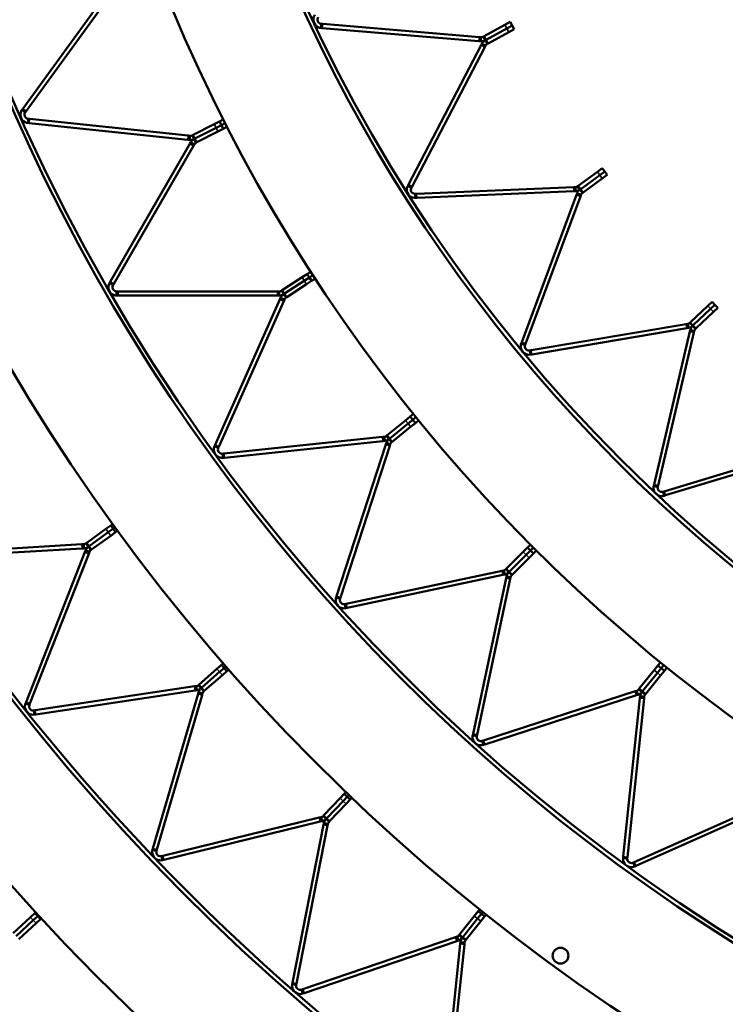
# Model space of a CAD drawing. Header units: millimetres. Extents: x 158 to 1353, y 392 to 3696.
# Tile 3 of 35: x 344 to 515, y 592 to 830. Entities that reach past the tile are written whole.
import ezdxf

# ---------------------------------------------------------------- set-up
doc = ezdxf.new("R2010")
doc.units = ezdxf.units.MM
doc.layers.add('Visible (ISO)', color=7, linetype='Continuous', lineweight=50)
doc.layers.add('Visible Narrow (ISO)', color=7, linetype='Continuous', lineweight=35)

msp = doc.modelspace()

# ---------------------------------------------------------------- linework, layer by layer
at = {"layer": 'Visible (ISO)'}
for p, q in [((344.85, 808.53), (367.52, 839.73)), ((368.33, 839.14), (345.66, 807.94)), ((417.01, 828.63), (417.05, 829.07)), ((417.39, 829.04), (417.05, 829.07)), ((417.39, 829.04), (455.29, 825.86)), ((461.44, 828.81), (462.72, 829.51)), ((463.21, 828.64), (462.72, 829.51)), ((416.96, 828.08), (417.01, 828.63)), ((416.96, 828.08), (417.3, 828.05)), ((455.2, 824.86), (417.3, 828.05)), ((456.43, 826.05), (461.44, 828.81)), ((461.92, 827.93), (456.91, 825.17)), ((456.91, 825.17), (461.92, 827.93)), ((462.4, 827.05), (457.39, 824.3)), ((463.21, 828.64), (461.92, 827.93)), ((461.92, 827.93), (463.21, 828.64)), ((463.69, 827.76), (462.4, 827.05)), ((463.69, 827.76), (463.21, 828.64)), ((455.2, 824.86), (455.59, 824.83)), ((455.68, 825.83), (455.29, 825.86)), ((455.59, 824.83), (455.64, 825.39)), ((455.64, 825.39), (455.68, 825.83)), ((455.91, 824.25), (455.73, 823.9)), ((455.91, 824.25), (456.41, 823.99)), ((456.43, 826.05), (456.24, 825.95)), ((456.45, 825.56), (456.24, 825.95)), ((456.72, 825.07), (456.45, 825.56)), ((456.72, 825.07), (456.91, 825.17)), ((456.91, 825.17), (456.72, 825.07)), ((456.72, 825.07), (456.99, 824.58)), ((456.99, 824.58), (457.21, 824.2)), ((457.21, 824.2), (457.39, 824.3)), ((438.11, 790.2), (455.73, 823.9)), ((456.62, 823.44), (439, 789.73)), ((456.41, 823.99), (456.8, 823.78)), ((456.62, 823.44), (456.8, 823.78)), ((344.85, 808.53), (344.65, 808.26)), ((344.65, 808.26), (345.11, 807.93)), ((345.11, 807.93), (345.46, 807.67)), ((345.46, 807.67), (345.66, 807.94)), ((346.06, 805.09), (346.12, 805.65)), ((346.06, 805.09), (346.4, 805.06)), ((346.12, 805.65), (346.17, 806.09)), ((346.5, 806.05), (346.17, 806.09)), ((384.76, 801.03), (346.4, 805.06)), ((346.5, 806.05), (384.86, 802.02)), ((391.14, 804.78), (392.44, 805.44)), ((393.33, 805.9), (392.44, 805.44)), ((392.89, 804.55), (392.44, 805.44)), ((386.05, 802.19), (391.14, 804.78)), ((391.59, 803.89), (386.5, 801.3)), ((386.5, 801.3), (391.59, 803.89)), ((392.04, 803), (386.96, 800.41)), ((392.89, 804.55), (391.59, 803.89)), ((391.59, 803.89), (392.89, 804.55)), ((393.35, 803.66), (392.04, 803)), ((392.89, 804.55), (393.78, 805)), ((392.89, 804.55), (393.78, 805)), ((393.35, 803.66), (392.89, 804.55)), ((394.24, 804.11), (393.35, 803.66)), ((384.76, 801.03), (385.18, 800.98)), ((385.28, 801.98), (384.86, 802.02)), ((385.18, 800.98), (385.24, 801.54)), ((385.24, 801.54), (385.28, 801.98)), ((385.47, 800.41), (385.26, 800.04)), ((385.47, 800.41), (385.96, 800.13)), ((386.05, 802.19), (385.84, 802.08)), ((386.04, 801.69), (385.84, 802.08)), ((386.29, 801.19), (386.04, 801.69)), ((386.29, 801.19), (386.5, 801.3)), ((386.5, 801.3), (386.29, 801.19)), ((386.29, 801.19), (386.55, 800.69)), ((386.55, 800.69), (386.75, 800.3)), ((386.75, 800.3), (386.96, 800.41)), ((365.98, 766.64), (385.26, 800.04)), ((386.12, 799.54), (366.84, 766.14)), ((385.96, 800.13), (386.34, 799.91)), ((386.12, 799.54), (386.34, 799.91)), ((479.22, 789.9), (483.85, 793.27)), ((483.85, 793.27), (485.03, 794.13)), ((485.62, 793.32), (484.43, 792.46)), ((484.43, 792.46), (485.62, 793.32)), ((485.62, 793.32), (485.03, 794.13)), ((486.21, 792.51), (485.62, 793.32)), ((484.43, 792.46), (479.8, 789.09)), ((479.8, 789.09), (484.43, 792.46)), ((485.02, 791.65), (480.39, 788.29)), ((486.21, 792.51), (485.02, 791.65)), ((438.11, 790.2), (437.96, 789.89)), ((437.96, 789.89), (438.45, 789.63)), ((438.45, 789.63), (438.84, 789.43)), ((438.84, 789.43), (439, 789.73)), ((440.11, 787.98), (478.11, 789.57)), ((478.15, 788.57), (440.15, 786.98)), ((478.5, 789.59), (478.11, 789.57)), ((478.15, 788.57), (478.54, 788.59)), ((478.52, 789.15), (478.5, 789.59)), ((478.54, 788.59), (478.52, 789.15)), ((479.22, 789.9), (479.05, 789.78)), ((479.31, 789.42), (479.05, 789.78)), ((479.63, 788.97), (479.31, 789.42)), ((479.63, 788.97), (479.8, 789.09)), ((479.8, 789.09), (479.63, 788.97)), ((479.63, 788.97), (479.96, 788.52)), ((479.96, 788.52), (480.22, 788.16)), ((440.11, 787.98), (439.77, 787.97)), ((439.79, 787.53), (439.77, 787.97)), ((439.81, 786.97), (439.79, 787.53)), ((439.81, 786.97), (440.15, 786.98)), ((465.54, 752.04), (478.8, 787.68)), ((479.74, 787.33), (466.48, 751.69)), ((478.94, 788.05), (478.8, 787.68)), ((478.94, 788.05), (479.46, 787.85)), ((479.46, 787.85), (479.87, 787.7)), ((479.74, 787.33), (479.87, 787.7)), ((480.22, 788.16), (480.39, 788.29)), ((407.61, 764.64), (412.4, 767.75)), ((412.4, 767.75), (413.62, 768.54)), ((414.17, 767.7), (412.94, 766.91)), ((412.94, 766.91), (414.17, 767.7)), ((414.46, 769.09), (413.62, 768.54)), ((414.17, 767.7), (413.62, 768.54)), ((414.17, 767.7), (415, 768.25)), ((414.17, 767.7), (415, 768.25)), ((414.71, 766.87), (414.17, 767.7)), ((415.55, 767.41), (414.71, 766.87)), ((365.98, 766.64), (365.81, 766.35)), ((365.81, 766.35), (366.29, 766.07)), ((366.29, 766.07), (366.67, 765.85)), ((366.67, 765.85), (366.84, 766.14)), ((407.61, 764.64), (407.41, 764.51)), ((412.94, 766.91), (408.15, 763.8)), ((408.15, 763.8), (412.94, 766.91)), ((413.49, 766.07), (408.7, 762.96)), ((414.71, 766.87), (413.49, 766.07)), ((367.54, 763.91), (367.54, 764.35)), ((367.88, 764.35), (367.54, 764.35)), ((367.54, 763.35), (367.54, 763.91)), ((367.54, 763.35), (367.88, 763.35)), ((367.88, 764.35), (406.44, 764.35)), ((406.44, 763.35), (367.88, 763.35)), ((391.36, 727.19), (407.05, 762.42)), ((406.87, 764.35), (406.44, 764.35)), ((406.44, 763.35), (406.87, 763.35)), ((406.87, 763.91), (406.87, 764.35)), ((406.87, 763.35), (406.87, 763.91)), ((407.22, 762.81), (407.05, 762.42)), ((407.22, 762.81), (407.73, 762.58)), ((407.65, 764.14), (407.41, 764.51)), ((407.96, 763.67), (407.65, 764.14)), ((407.73, 762.58), (408.13, 762.4)), ((407.96, 763.67), (408.15, 763.8)), ((408.15, 763.8), (407.96, 763.67)), ((407.96, 763.67), (408.26, 763.2)), ((407.96, 762.01), (408.13, 762.4)), ((408.26, 763.2), (408.5, 762.83)), ((408.5, 762.83), (408.7, 762.96)), ((407.96, 762.01), (392.27, 726.78)), ((506.36, 756.9), (510.53, 760.82)), ((511.21, 760.09), (507.04, 756.17)), ((507.04, 756.17), (511.21, 760.09)), ((510.53, 760.82), (511.6, 761.82)), ((512.28, 761.09), (511.21, 760.09)), ((511.21, 760.09), (512.28, 761.09)), ((512.28, 761.09), (511.6, 761.82)), ((512.96, 760.36), (511.9, 759.36)), ((512.96, 760.36), (512.28, 761.09)), ((511.9, 759.36), (507.73, 755.44)), ((467.8, 750.09), (505.3, 756.43)), ((505.47, 755.45), (467.97, 749.1)), ((505.69, 756.5), (505.3, 756.43)), ((505.47, 755.45), (505.85, 755.51)), ((505.76, 756.06), (505.69, 756.5)), ((505.85, 755.51), (505.76, 756.06)), ((506.36, 756.9), (506.2, 756.75)), ((506.51, 756.43), (506.2, 756.75)), ((506.31, 755.02), (506.22, 754.64)), ((506.31, 755.02), (506.86, 754.9)), ((506.89, 756.03), (506.51, 756.43)), ((506.89, 756.03), (507.04, 756.17)), ((507.04, 756.17), (506.89, 756.03)), ((506.89, 756.03), (507.27, 755.62)), ((507.27, 755.62), (507.57, 755.3)), ((507.57, 755.3), (507.73, 755.44)), ((497.54, 717.62), (506.22, 754.64)), ((507.2, 754.42), (498.51, 717.39)), ((506.86, 754.9), (507.28, 754.8)), ((507.2, 754.42), (507.28, 754.8)), ((465.54, 752.04), (465.42, 751.72)), ((465.42, 751.72), (465.95, 751.52)), ((465.95, 751.52), (466.36, 751.37)), ((466.36, 751.37), (466.48, 751.69)), ((467.8, 750.09), (467.46, 750.03)), ((467.54, 749.6), (467.46, 750.03)), ((467.63, 749.05), (467.54, 749.6)), ((467.63, 749.05), (467.97, 749.1)), ((437.41, 733.14), (438.55, 734.06)), ((439.32, 734.69), (438.55, 734.06)), ((439.18, 733.28), (438.55, 734.06)), ((439.18, 733.28), (439.95, 733.91)), ((439.18, 733.28), (439.95, 733.91)), ((432.98, 729.55), (437.41, 733.14)), ((438.04, 732.36), (433.6, 728.77)), ((433.6, 728.77), (438.04, 732.36)), ((438.67, 731.58), (434.23, 727.99)), ((439.18, 733.28), (438.04, 732.36)), ((438.04, 732.36), (439.18, 733.28)), ((439.81, 732.5), (438.67, 731.58)), ((439.81, 732.5), (439.18, 733.28)), ((440.58, 733.13), (439.81, 732.5)), ((393.49, 725.1), (431.85, 729.14)), ((432.27, 729.18), (431.85, 729.14)), ((432.31, 728.74), (432.27, 729.18)), ((432.98, 729.55), (432.79, 729.4)), ((433.07, 729.05), (432.79, 729.4)), ((433.42, 728.62), (433.07, 729.05)), ((391.36, 727.19), (391.22, 726.88)), ((391.22, 726.88), (391.73, 726.65)), ((391.73, 726.65), (392.14, 726.47)), ((392.14, 726.47), (392.27, 726.78)), ((431.95, 728.14), (393.6, 724.11)), ((420.73, 690.6), (432.65, 727.28)), ((433.6, 726.97), (421.68, 690.29)), ((431.95, 728.14), (432.37, 728.18)), ((432.37, 728.18), (432.31, 728.74)), ((432.78, 727.68), (432.65, 727.28)), ((432.78, 727.68), (433.31, 727.51)), ((433.31, 727.51), (433.73, 727.37)), ((433.42, 728.62), (433.6, 728.77)), ((433.6, 728.77), (433.42, 728.62)), ((433.42, 728.62), (433.77, 728.18)), ((433.6, 726.97), (433.73, 727.37)), ((433.77, 728.18), (434.05, 727.84)), ((434.05, 727.84), (434.23, 727.99)), ((500.02, 715.97), (536.43, 726.96)), ((393.49, 725.1), (393.15, 725.07)), ((393.2, 724.63), (393.15, 725.07)), ((393.26, 724.07), (393.2, 724.63)), ((393.26, 724.07), (393.6, 724.11)), ((536.72, 726), (500.31, 715.01)), ((497.54, 717.62), (497.46, 717.28)), ((497.46, 717.28), (498, 717.16)), ((498, 717.16), (498.43, 717.06)), ((498.43, 717.06), (498.51, 717.39)), ((500.02, 715.97), (499.69, 715.87)), ((499.82, 715.45), (499.69, 715.87)), ((499.98, 714.91), (499.82, 715.45)), ((499.98, 714.91), (500.31, 715.01)), ((364.93, 706.87), (366.12, 707.73)), ((366.57, 708.06), (366.12, 707.73)), ((366.7, 706.92), (366.12, 707.73)), ((360.32, 703.52), (364.93, 706.87)), ((365.52, 706.06), (360.91, 702.71)), ((360.91, 702.71), (365.52, 706.06)), ((366.11, 705.25), (361.5, 701.9)), ((366.7, 706.92), (365.52, 706.06)), ((365.52, 706.06), (366.7, 706.92)), ((367.29, 706.11), (366.11, 705.25)), ((366.7, 706.92), (367.16, 707.25)), ((366.7, 706.92), (367.16, 707.25)), ((367.29, 706.11), (366.7, 706.92)), ((367.75, 706.45), (367.29, 706.11)), ((320.25, 700.83), (359.14, 703.16)), ((359.59, 703.18), (359.14, 703.16)), ((359.61, 702.74), (359.59, 703.18)), ((359.65, 702.18), (359.61, 702.74)), ((360.32, 703.52), (360.12, 703.37)), ((360.37, 703.02), (360.12, 703.37)), ((360.7, 702.56), (360.37, 703.02)), ((360.7, 702.56), (360.91, 702.71)), ((360.91, 702.71), (360.7, 702.56)), ((467.65, 703.07), (466.94, 702.37)), ((359.2, 702.16), (320.31, 699.83)), ((345.62, 664.99), (359.85, 701.26)), ((360.78, 700.89), (346.55, 664.63)), ((359.2, 702.16), (359.65, 702.18)), ((360.02, 701.68), (359.85, 701.26)), ((360.02, 701.68), (360.54, 701.47)), ((360.54, 701.47), (360.95, 701.31)), ((360.7, 702.56), (361.03, 702.11)), ((360.78, 700.89), (360.95, 701.31)), ((361.03, 702.11), (361.29, 701.75)), ((361.29, 701.75), (361.5, 701.9)), ((461.87, 697.3), (465.91, 701.33)), ((466.61, 700.63), (462.58, 696.59)), ((462.58, 696.59), (466.61, 700.63)), ((465.91, 701.33), (466.94, 702.37)), ((467.65, 701.66), (466.61, 700.63)), ((466.61, 700.63), (467.65, 701.66)), ((467.65, 701.66), (466.94, 702.37)), ((468.36, 700.95), (467.32, 699.92)), ((467.65, 701.66), (468.35, 702.37)), ((467.65, 701.66), (468.35, 702.37)), ((468.36, 700.95), (467.65, 701.66)), ((469.06, 701.66), (468.36, 700.95)), ((467.32, 699.92), (463.28, 695.88)), ((423.07, 688.75), (460.79, 696.77)), ((461, 695.79), (423.27, 687.78)), ((461.2, 696.86), (460.79, 696.77)), ((461, 695.79), (461.41, 695.88)), ((461.3, 696.43), (461.2, 696.86)), ((461.41, 695.88), (461.3, 696.43)), ((461.87, 697.3), (461.7, 697.13)), ((462.02, 696.82), (461.7, 697.13)), ((462.41, 696.42), (462.02, 696.82)), ((462.41, 696.42), (462.58, 696.59)), ((462.58, 696.59), (462.41, 696.42)), ((462.41, 696.42), (462.81, 696.03)), ((462.81, 696.03), (463.12, 695.72)), ((463.12, 695.72), (463.28, 695.88)), ((453.76, 657.29), (461.78, 695.01)), ((462.76, 694.8), (454.74, 657.08)), ((461.87, 695.43), (461.78, 695.01)), ((461.87, 695.43), (462.42, 695.31)), ((462.42, 695.31), (462.85, 695.22)), ((462.76, 694.8), (462.85, 695.22)), ((420.73, 690.6), (420.62, 690.28)), ((420.62, 690.28), (421.16, 690.11)), ((421.16, 690.11), (421.58, 689.97)), ((421.58, 689.97), (421.68, 690.29)), ((423.07, 688.75), (422.73, 688.68)), ((422.83, 688.25), (422.73, 688.68)), ((422.94, 687.7), (422.83, 688.25)), ((422.94, 687.7), (423.27, 687.78)), ((393.33, 674.37), (392.9, 674)), ((499.12, 674.59), (498.49, 673.82)), ((387.51, 669.28), (391.8, 673.03)), ((392.46, 672.28), (388.17, 668.53)), ((388.17, 668.53), (392.46, 672.28)), ((391.8, 673.03), (392.9, 674)), ((393.56, 673.24), (392.46, 672.28)), ((392.46, 672.28), (393.56, 673.24)), ((393.56, 673.24), (392.9, 674)), ((394.22, 672.49), (393.12, 671.53)), ((393.56, 673.24), (393.99, 673.62)), ((393.56, 673.24), (393.99, 673.62)), ((394.22, 672.49), (393.56, 673.24)), ((394.64, 672.86), (394.22, 672.49)), ((493.98, 668.25), (497.57, 672.68)), ((498.35, 672.05), (494.76, 667.62)), ((494.76, 667.62), (498.35, 672.05)), ((497.57, 672.68), (498.49, 673.82)), ((499.27, 673.19), (498.35, 672.05)), ((498.35, 672.05), (499.27, 673.19)), ((499.27, 673.19), (498.49, 673.82)), ((500.05, 672.56), (499.12, 671.42)), ((499.27, 673.19), (499.89, 673.96)), ((499.27, 673.19), (499.89, 673.96)), ((500.05, 672.56), (499.27, 673.19)), ((500.67, 673.34), (500.05, 672.56)), ((387.51, 669.28), (387.32, 669.12)), ((393.12, 671.53), (388.83, 667.78)), ((499.12, 671.42), (495.53, 666.99)), ((347.84, 663.01), (386.37, 668.81)), ((386.51, 667.83), (347.99, 662.02)), ((376.32, 629.59), (387.25, 666.99)), ((386.81, 668.88), (386.37, 668.81)), ((386.51, 667.83), (386.96, 667.89)), ((386.88, 668.45), (386.81, 668.88)), ((386.96, 667.89), (386.88, 668.45)), ((387.37, 667.42), (387.25, 666.99)), ((387.61, 668.79), (387.32, 669.12)), ((387.37, 667.42), (387.91, 667.26)), ((387.98, 668.36), (387.61, 668.79)), ((387.91, 667.26), (388.33, 667.14)), ((387.98, 668.36), (388.17, 668.53)), ((388.17, 668.53), (387.98, 668.36)), ((387.98, 668.36), (388.34, 667.94)), ((388.21, 666.71), (388.33, 667.14)), ((388.34, 667.94), (388.63, 667.61)), ((388.63, 667.61), (388.83, 667.78)), ((456.28, 655.69), (492.96, 667.61)), ((493.36, 667.74), (492.96, 667.61)), ((493.5, 667.32), (493.36, 667.74)), ((493.67, 666.79), (493.5, 667.32)), ((493.98, 668.25), (493.83, 668.06)), ((494.17, 667.79), (493.83, 668.06)), ((494.61, 667.43), (494.17, 667.79)), ((494.61, 667.43), (494.76, 667.62)), ((494.76, 667.62), (494.61, 667.43)), ((494.61, 667.43), (495.04, 667.08)), ((495.04, 667.08), (495.38, 666.81)), ((495.38, 666.81), (495.53, 666.99)), ((345.62, 664.99), (345.5, 664.68)), ((345.5, 664.68), (346.02, 664.47)), ((346.43, 664.31), (346.55, 664.63)), ((388.21, 666.71), (377.28, 629.31)), ((493.27, 666.66), (456.59, 654.74)), ((490.1, 627.61), (494.13, 665.96)), ((495.12, 665.86), (491.09, 627.5)), ((493.27, 666.66), (493.67, 666.79)), ((494.17, 666.38), (494.13, 665.96)), ((494.17, 666.38), (494.73, 666.33)), ((494.73, 666.33), (495.17, 666.28)), ((495.12, 665.86), (495.17, 666.28)), ((346.02, 664.47), (346.43, 664.31)), ((347.84, 663.01), (347.51, 662.96)), ((347.57, 662.52), (347.51, 662.96)), ((347.66, 661.97), (347.57, 662.52)), ((347.66, 661.97), (347.99, 662.02)), ((453.76, 657.29), (453.69, 656.96)), ((453.69, 656.96), (454.24, 656.84)), ((454.24, 656.84), (454.67, 656.75)), ((454.67, 656.75), (454.74, 657.08)), ((456.28, 655.69), (455.96, 655.59)), ((456.09, 655.17), (455.96, 655.59)), ((456.27, 654.64), (456.09, 655.17)), ((456.27, 654.64), (456.59, 654.74)), ((423, 643.21), (422.61, 642.8)), ((417.66, 637.62), (421.59, 641.74)), ((422.32, 641.05), (418.38, 636.93)), ((418.38, 636.93), (422.32, 641.05)), ((421.59, 641.74), (422.61, 642.8)), ((423.33, 642.11), (422.32, 641.05)), ((422.32, 641.05), (423.33, 642.11)), ((423.33, 642.11), (422.61, 642.8)), ((424.05, 641.42), (423.04, 640.36)), ((423.33, 642.11), (423.72, 642.52)), ((423.33, 642.11), (423.72, 642.52)), ((424.05, 641.42), (423.33, 642.11)), ((424.44, 641.83), (424.05, 641.42)), ((492.77, 626.29), (528, 641.97)), ((528.41, 641.06), (493.17, 625.37)), ((423.04, 640.36), (419.1, 636.24)), ((378.71, 627.82), (416.56, 637.05)), ((416.8, 636.08), (378.95, 626.84)), ((417, 637.16), (416.56, 637.05)), ((416.8, 636.08), (417.23, 636.19)), ((417.1, 636.73), (417, 637.16)), ((417.23, 636.19), (417.1, 636.73)), ((417.66, 637.62), (417.48, 637.44)), ((417.8, 637.14), (417.48, 637.44)), ((418.2, 636.75), (417.8, 637.14)), ((418.2, 636.75), (418.38, 636.93)), ((418.38, 636.93), (418.2, 636.75)), ((418.2, 636.75), (418.61, 636.36)), ((418.61, 636.36), (418.93, 636.06)), ((418.93, 636.06), (419.1, 636.24)), ((410.07, 597.09), (417.6, 635.31)), ((418.58, 635.12), (411.05, 596.89)), ((417.69, 635.75), (417.6, 635.31)), ((417.69, 635.75), (418.24, 635.64)), ((418.24, 635.64), (418.67, 635.56)), ((418.58, 635.12), (418.67, 635.56)), ((376.32, 629.59), (376.23, 629.27)), ((376.23, 629.27), (376.76, 629.11)), ((376.76, 629.11), (377.19, 628.99)), ((377.19, 628.99), (377.28, 629.31)), ((378.71, 627.82), (378.38, 627.74)), ((378.49, 627.31), (378.38, 627.74)), ((378.62, 626.76), (378.49, 627.31)), ((378.62, 626.76), (378.95, 626.84)), ((490.1, 627.61), (490.06, 627.27)), ((490.06, 627.27), (490.62, 627.21)), ((490.62, 627.21), (491.06, 627.17)), ((491.06, 627.17), (491.09, 627.5)), ((492.77, 626.29), (492.46, 626.15)), ((492.64, 625.75), (492.46, 626.15)), ((492.86, 625.23), (492.64, 625.75)), ((492.86, 625.23), (493.17, 625.37)), ((455.34, 614.83), (454.99, 614.39)), ((342.53, 609.1), (346.71, 612.96)), ((347.39, 612.23), (343.21, 608.36)), ((343.21, 608.36), (347.39, 612.23)), ((346.71, 612.96), (347.79, 613.96)), ((348.46, 613.22), (347.39, 612.23)), ((347.39, 612.23), (348.46, 613.22)), ((347.96, 614.12), (347.79, 613.96)), ((348.46, 613.22), (347.79, 613.96)), ((349.14, 612.49), (348.07, 611.49)), ((348.46, 613.22), (348.64, 613.38)), ((348.46, 613.22), (348.64, 613.38)), ((349.14, 612.49), (348.46, 613.22)), ((349.32, 612.65), (349.14, 612.49)), ((450.52, 608.79), (454.07, 613.25)), ((454.86, 612.62), (451.3, 608.17)), ((451.3, 608.17), (454.86, 612.62)), ((454.07, 613.25), (454.99, 614.39)), ((455.77, 613.77), (454.86, 612.62)), ((454.86, 612.62), (455.77, 613.77)), ((455.77, 613.77), (454.99, 614.39)), ((456.55, 613.14), (455.64, 612)), ((455.77, 613.77), (456.12, 614.21)), ((455.77, 613.77), (456.12, 614.21)), ((456.55, 613.14), (455.77, 613.77)), ((456.9, 613.59), (456.55, 613.14)), ((348.07, 611.49), (343.89, 607.63)), ((455.64, 612), (452.09, 607.54)), ((412.61, 595.53), (449.48, 608.12)), ((449.9, 608.27), (449.48, 608.12)), ((450.05, 607.85), (449.9, 608.27)), ((450.23, 607.32), (450.05, 607.85)), ((450.52, 608.79), (450.36, 608.59)), ((450.71, 608.32), (450.36, 608.59)), ((451.15, 607.97), (450.71, 608.32)), ((451.15, 607.97), (451.3, 608.17)), ((451.3, 608.17), (451.15, 607.97)), ((451.15, 607.97), (451.58, 607.62)), ((451.58, 607.62), (451.93, 607.35)), ((451.93, 607.35), (452.09, 607.54)), ((449.8, 607.18), (412.93, 594.59)), ((446.6, 567.74), (450.67, 606.48)), ((451.67, 606.38), (447.59, 567.63)), ((449.8, 607.18), (450.23, 607.32)), ((450.72, 606.93), (450.67, 606.48)), ((450.72, 606.93), (451.28, 606.87)), ((451.28, 606.87), (451.71, 606.83)), ((451.67, 606.38), (451.71, 606.83)), ((410.07, 597.09), (410.01, 596.76)), ((410.01, 596.76), (410.56, 596.65)), ((410.56, 596.65), (410.99, 596.56)), ((410.99, 596.56), (411.05, 596.89)), ((412.61, 595.53), (412.29, 595.42)), ((412.43, 595.01), (412.29, 595.42)), ((412.62, 594.48), (412.43, 595.01)), ((412.62, 594.48), (412.93, 594.59))]:
    msp.add_line(p, q, dxfattribs=at)
for centre, radius in [((755.08, 989.1), 523.5), ((755.08, 989.1), 449.5), ((755.08, 989.1), 375.5), ((474.92, 603.66), 1.9)]:
    msp.add_circle(centre, radius, dxfattribs=at)
for radius, start, end in [(553.5, 180.0048, 251.9502), (524.5, 180.0048, 251.9502), (479.5, 180.0188, 251.9552), (450.5, 180.0188, 251.9552), (405.5, 180.038, 251.962), (376.5, 180.038, 251.962)]:
    msp.add_arc((755.08, 989.1), radius, start, end, dxfattribs=at)
for points, knots in [([(416.96, 828.08), (416.57, 828.11), (416.01, 828.31), (415.62, 828.76), (415.25, 829.19), (415.08, 829.81), (415.15, 830.34), (415.2, 830.69), (415.34, 831), (415.49, 831.21)], [1.106512, 1.106512, 1.106512, 1.106512, 1.761726, 1.761726, 1.761726, 2.387231, 2.387231, 2.387231, 2.814719, 2.814719, 2.814719, 2.814719]), ([(416.31, 830.64), (416.18, 830.45), (416.07, 830.08), (416.19, 829.74), (416.3, 829.4), (416.63, 829.16), (416.9, 829.1), (416.95, 829.08), (417, 829.08), (417.05, 829.07)], [-2.814719, -2.814719, -2.814719, -2.814719, -2.038715, -2.038715, -2.038715, -1.261225, -1.261225, -1.261225, -1.106512, -1.106512, -1.106512, -1.106512]), ([(346.06, 805.09), (345.67, 805.13), (345.11, 805.35), (344.73, 805.8), (344.37, 806.24), (344.21, 806.87), (344.3, 807.39), (344.35, 807.75), (344.5, 808.05), (344.65, 808.26)], [1.110722, 1.110722, 1.110722, 1.110722, 1.765936, 1.765936, 1.765936, 2.391441, 2.391441, 2.391441, 2.818928, 2.818928, 2.818928, 2.818928]), ([(345.46, 807.67), (345.32, 807.48), (345.21, 807.12), (345.32, 806.78), (345.43, 806.43), (345.75, 806.19), (346.02, 806.12), (346.07, 806.1), (346.12, 806.09), (346.17, 806.09)], [-2.818928, -2.818928, -2.818928, -2.818928, -2.042925, -2.042925, -2.042925, -1.265434, -1.265434, -1.265434, -1.110722, -1.110722, -1.110722, -1.110722]), ([(439.81, 786.97), (439.41, 786.95), (438.84, 787.08), (438.39, 787.48), (437.97, 787.86), (437.72, 788.46), (437.73, 788.98), (437.73, 789.34), (437.83, 789.66), (437.96, 789.89)], [1.106512, 1.106512, 1.106512, 1.106512, 1.761726, 1.761726, 1.761726, 2.387231, 2.387231, 2.387231, 2.814719, 2.814719, 2.814719, 2.814719]), ([(438.84, 789.43), (438.73, 789.22), (438.67, 788.85), (438.83, 788.52), (438.99, 788.2), (439.34, 788), (439.62, 787.97), (439.67, 787.97), (439.72, 787.96), (439.77, 787.97)], [-2.814719, -2.814719, -2.814719, -2.814719, -2.038715, -2.038715, -2.038715, -1.261225, -1.261225, -1.261225, -1.106512, -1.106512, -1.106512, -1.106512]), ([(367.54, 763.35), (367.14, 763.35), (366.57, 763.5), (366.14, 763.91), (365.74, 764.31), (365.51, 764.92), (365.54, 765.45), (365.56, 765.81), (365.68, 766.12), (365.81, 766.35)], [1.110722, 1.110722, 1.110722, 1.110722, 1.765936, 1.765936, 1.765936, 2.391441, 2.391441, 2.391441, 2.818928, 2.818928, 2.818928, 2.818928]), ([(366.67, 765.85), (366.55, 765.64), (366.48, 765.27), (366.62, 764.94), (366.77, 764.62), (367.11, 764.4), (367.39, 764.36), (367.44, 764.35), (367.49, 764.35), (367.54, 764.35)], [-2.818928, -2.818928, -2.818928, -2.818928, -2.042925, -2.042925, -2.042925, -1.265434, -1.265434, -1.265434, -1.110722, -1.110722, -1.110722, -1.110722]), ([(467.63, 749.05), (467.24, 748.98), (466.65, 749.04), (466.16, 749.37), (465.69, 749.7), (465.37, 750.26), (465.31, 750.79), (465.27, 751.14), (465.33, 751.47), (465.42, 751.72)], [1.106512, 1.106512, 1.106512, 1.106512, 1.761726, 1.761726, 1.761726, 2.387231, 2.387231, 2.387231, 2.814719, 2.814719, 2.814719, 2.814719]), ([(466.36, 751.37), (466.28, 751.15), (466.27, 750.77), (466.46, 750.47), (466.66, 750.17), (467.04, 750.02), (467.31, 750.02), (467.37, 750.02), (467.42, 750.03), (467.46, 750.03)], [-2.814719, -2.814719, -2.814719, -2.814719, -2.038715, -2.038715, -2.038715, -1.261225, -1.261225, -1.261225, -1.106512, -1.106512, -1.106512, -1.106512]), ([(393.26, 724.07), (392.86, 724.03), (392.28, 724.12), (391.81, 724.49), (391.36, 724.84), (391.08, 725.43), (391.05, 725.96), (391.03, 726.32), (391.12, 726.64), (391.22, 726.88)], [1.110722, 1.110722, 1.110722, 1.110722, 1.765936, 1.765936, 1.765936, 2.391441, 2.391441, 2.391441, 2.818928, 2.818928, 2.818928, 2.818928]), ([(392.14, 726.47), (392.04, 726.25), (392, 725.88), (392.18, 725.57), (392.36, 725.25), (392.73, 725.08), (393, 725.06), (393.06, 725.06), (393.11, 725.06), (393.15, 725.07)], [-2.818928, -2.818928, -2.818928, -2.818928, -2.042925, -2.042925, -2.042925, -1.265434, -1.265434, -1.265434, -1.110722, -1.110722, -1.110722, -1.110722]), ([(499.98, 714.91), (499.6, 714.8), (499.01, 714.78), (498.48, 715.05), (497.98, 715.31), (497.59, 715.84), (497.46, 716.35), (497.38, 716.7), (497.4, 717.03), (497.46, 717.28)], [1.106512, 1.106512, 1.106512, 1.106512, 1.761726, 1.761726, 1.761726, 2.387231, 2.387231, 2.387231, 2.814719, 2.814719, 2.814719, 2.814719]), ([(498.43, 717.06), (498.38, 716.83), (498.41, 716.45), (498.65, 716.18), (498.88, 715.9), (499.27, 715.8), (499.55, 715.84), (499.6, 715.84), (499.65, 715.86), (499.69, 715.87)], [-2.814719, -2.814719, -2.814719, -2.814719, -2.038715, -2.038715, -2.038715, -1.261225, -1.261225, -1.261225, -1.106512, -1.106512, -1.106512, -1.106512]), ([(422.94, 687.7), (422.55, 687.62), (421.96, 687.65), (421.46, 687.97), (420.98, 688.27), (420.64, 688.82), (420.55, 689.35), (420.5, 689.7), (420.54, 690.03), (420.62, 690.28)], [1.110722, 1.110722, 1.110722, 1.110722, 1.765936, 1.765936, 1.765936, 2.391441, 2.391441, 2.391441, 2.818928, 2.818928, 2.818928, 2.818928]), ([(421.58, 689.97), (421.5, 689.75), (421.51, 689.37), (421.72, 689.08), (421.93, 688.78), (422.31, 688.65), (422.58, 688.66), (422.64, 688.67), (422.69, 688.67), (422.73, 688.68)], [-2.818928, -2.818928, -2.818928, -2.818928, -2.042925, -2.042925, -2.042925, -1.265434, -1.265434, -1.265434, -1.110722, -1.110722, -1.110722, -1.110722]), ([(347.66, 661.97), (347.26, 661.91), (346.67, 661.98), (346.19, 662.32), (345.73, 662.65), (345.42, 663.23), (345.37, 663.75), (345.33, 664.11), (345.4, 664.44), (345.5, 664.68)], [1.11375, 1.11375, 1.11375, 1.11375, 1.768965, 1.768965, 1.768965, 2.39447, 2.39447, 2.39447, 2.821957, 2.821957, 2.821957, 2.821957]), ([(346.43, 664.31), (346.34, 664.09), (346.32, 663.71), (346.51, 663.41), (346.71, 663.11), (347.08, 662.95), (347.36, 662.95), (347.41, 662.95), (347.46, 662.95), (347.51, 662.96)], [-2.821957, -2.821957, -2.821957, -2.821957, -2.045954, -2.045954, -2.045954, -1.268463, -1.268463, -1.268463, -1.11375, -1.11375, -1.11375, -1.11375]), ([(456.27, 654.64), (455.89, 654.51), (455.3, 654.48), (454.76, 654.75), (454.25, 655), (453.85, 655.51), (453.72, 656.02), (453.62, 656.37), (453.64, 656.7), (453.69, 656.96)], [1.110722, 1.110722, 1.110722, 1.110722, 1.765936, 1.765936, 1.765936, 2.391441, 2.391441, 2.391441, 2.818928, 2.818928, 2.818928, 2.818928]), ([(454.67, 656.75), (454.62, 656.52), (454.66, 656.14), (454.9, 655.87), (455.14, 655.61), (455.54, 655.51), (455.81, 655.55), (455.86, 655.56), (455.91, 655.57), (455.96, 655.59)], [-2.818928, -2.818928, -2.818928, -2.818928, -2.042925, -2.042925, -2.042925, -1.265434, -1.265434, -1.265434, -1.110722, -1.110722, -1.110722, -1.110722]), ([(378.62, 626.76), (378.23, 626.67), (377.64, 626.68), (377.13, 626.99), (376.64, 627.27), (376.28, 627.82), (376.18, 628.33), (376.11, 628.69), (376.15, 629.02), (376.23, 629.27)], [1.11375, 1.11375, 1.11375, 1.11375, 1.768965, 1.768965, 1.768965, 2.39447, 2.39447, 2.39447, 2.821957, 2.821957, 2.821957, 2.821957]), ([(377.19, 628.99), (377.12, 628.76), (377.14, 628.38), (377.35, 628.1), (377.57, 627.81), (377.96, 627.69), (378.23, 627.71), (378.29, 627.72), (378.34, 627.73), (378.38, 627.74)], [-2.821957, -2.821957, -2.821957, -2.821957, -2.045954, -2.045954, -2.045954, -1.268463, -1.268463, -1.268463, -1.11375, -1.11375, -1.11375, -1.11375]), ([(492.86, 625.23), (492.5, 625.07), (491.92, 624.98), (491.36, 625.19), (490.82, 625.38), (490.37, 625.85), (490.18, 626.34), (490.05, 626.68), (490.03, 627.01), (490.06, 627.27)], [1.110722, 1.110722, 1.110722, 1.110722, 1.765936, 1.765936, 1.765936, 2.391441, 2.391441, 2.391441, 2.818928, 2.818928, 2.818928, 2.818928]), ([(491.06, 627.17), (491.03, 626.93), (491.11, 626.56), (491.38, 626.32), (491.64, 626.08), (492.05, 626.02), (492.31, 626.1), (492.37, 626.11), (492.41, 626.13), (492.46, 626.15)], [-2.818928, -2.818928, -2.818928, -2.818928, -2.042925, -2.042925, -2.042925, -1.265434, -1.265434, -1.265434, -1.110722, -1.110722, -1.110722, -1.110722]), ([(412.62, 594.48), (412.24, 594.35), (411.65, 594.31), (411.11, 594.56), (410.6, 594.81), (410.19, 595.31), (410.05, 595.82), (409.95, 596.17), (409.96, 596.5), (410.01, 596.76)], [1.11375, 1.11375, 1.11375, 1.11375, 1.768965, 1.768965, 1.768965, 2.39447, 2.39447, 2.39447, 2.821957, 2.821957, 2.821957, 2.821957]), ([(410.99, 596.56), (410.94, 596.33), (410.99, 595.96), (411.23, 595.69), (411.48, 595.43), (411.87, 595.34), (412.14, 595.39), (412.2, 595.4), (412.25, 595.41), (412.29, 595.42)], [-2.821957, -2.821957, -2.821957, -2.821957, -2.045954, -2.045954, -2.045954, -1.268463, -1.268463, -1.268463, -1.11375, -1.11375, -1.11375, -1.11375])]:
    msp.add_open_spline(points, degree=3, knots=knots, dxfattribs=at)
for points in [[(456.72, 825.07), (456.41, 824.9), (456.01, 824.8), (455.59, 824.83)], [(455.68, 825.83), (455.89, 825.81), (456.08, 825.86), (456.24, 825.95)], [(455.91, 824.25), (456.11, 824.62), (456.41, 824.9), (456.72, 825.07)], [(457.21, 824.2), (457.05, 824.11), (456.9, 823.97), (456.8, 823.78)], [(386.29, 801.19), (385.98, 801.03), (385.59, 800.94), (385.18, 800.98)], [(385.28, 801.98), (385.49, 801.96), (385.68, 802), (385.84, 802.08)], [(385.47, 800.41), (385.68, 800.76), (385.98, 801.03), (386.29, 801.19)], [(386.75, 800.3), (386.59, 800.22), (386.44, 800.08), (386.34, 799.91)], [(478.5, 789.59), (478.71, 789.6), (478.9, 789.67), (479.05, 789.78)], [(479.63, 788.97), (479.34, 788.76), (478.96, 788.61), (478.54, 788.59)], [(478.94, 788.05), (479.08, 788.44), (479.34, 788.76), (479.63, 788.97)], [(480.22, 788.16), (480.08, 788.06), (479.95, 787.9), (479.87, 787.7)], [(406.87, 764.35), (407.07, 764.35), (407.26, 764.41), (407.41, 764.51)], [(407.96, 763.67), (407.66, 763.48), (407.28, 763.35), (406.87, 763.35)], [(407.22, 762.81), (407.39, 763.18), (407.66, 763.48), (407.96, 763.67)], [(408.5, 762.83), (408.35, 762.73), (408.22, 762.59), (408.13, 762.4)], [(505.69, 756.5), (505.89, 756.53), (506.07, 756.63), (506.2, 756.75)], [(506.89, 756.03), (506.63, 755.78), (506.27, 755.58), (505.85, 755.51)], [(506.31, 755.02), (506.41, 755.43), (506.63, 755.78), (506.89, 756.03)], [(507.57, 755.3), (507.44, 755.17), (507.33, 755), (507.28, 754.8)], [(432.27, 729.18), (432.47, 729.2), (432.65, 729.29), (432.79, 729.4)], [(433.42, 728.62), (433.15, 728.4), (432.78, 728.23), (432.37, 728.18)], [(432.78, 727.68), (432.91, 728.07), (433.15, 728.4), (433.42, 728.62)], [(434.05, 727.84), (433.91, 727.73), (433.79, 727.57), (433.73, 727.37)], [(359.59, 703.18), (359.79, 703.19), (359.97, 703.27), (360.12, 703.37)], [(360.7, 702.56), (360.42, 702.36), (360.05, 702.21), (359.65, 702.18)], [(360.02, 701.68), (360.17, 702.05), (360.42, 702.36), (360.7, 702.56)], [(361.29, 701.75), (361.15, 701.65), (361.02, 701.5), (360.95, 701.31)], [(461.2, 696.86), (461.41, 696.9), (461.58, 697.01), (461.7, 697.13)], [(462.41, 696.42), (462.16, 696.17), (461.81, 695.97), (461.41, 695.88)], [(461.87, 695.43), (461.95, 695.83), (462.16, 696.17), (462.41, 696.42)], [(463.12, 695.72), (462.99, 695.59), (462.89, 695.42), (462.85, 695.22)], [(386.81, 668.88), (387.01, 668.91), (387.19, 669), (387.32, 669.12)], [(387.98, 668.36), (387.71, 668.13), (387.36, 667.95), (386.96, 667.89)], [(387.37, 667.42), (387.49, 667.81), (387.71, 668.13), (387.98, 668.36)], [(388.63, 667.61), (388.5, 667.5), (388.39, 667.33), (388.33, 667.14)], [(493.36, 667.74), (493.56, 667.81), (493.72, 667.93), (493.83, 668.06)], [(494.61, 667.43), (494.38, 667.16), (494.06, 666.92), (493.67, 666.79)], [(494.17, 666.38), (494.22, 666.79), (494.38, 667.16), (494.61, 667.43)], [(495.38, 666.81), (495.27, 666.67), (495.19, 666.48), (495.17, 666.28)], [(417, 637.16), (417.19, 637.21), (417.36, 637.31), (417.48, 637.44)], [(418.2, 636.75), (417.96, 636.49), (417.63, 636.28), (417.23, 636.19)], [(417.69, 635.75), (417.77, 636.15), (417.96, 636.49), (418.2, 636.75)], [(418.93, 636.06), (418.81, 635.93), (418.71, 635.76), (418.67, 635.56)], [(449.9, 608.27), (450.1, 608.34), (450.25, 608.46), (450.36, 608.59)], [(451.15, 607.97), (450.93, 607.69), (450.61, 607.45), (450.23, 607.32)], [(450.72, 606.93), (450.76, 607.33), (450.93, 607.69), (451.15, 607.97)], [(451.93, 607.35), (451.82, 607.21), (451.74, 607.03), (451.71, 606.83)]]:
    msp.add_open_spline(points, degree=3, dxfattribs=at)
at = {"layer": 'Visible Narrow (ISO)'}
for p, q in [((417.39, 829.04), (417.3, 828.05)), ((461.44, 828.81), (461.92, 827.93)), ((461.92, 827.93), (462.4, 827.05)), ((455.29, 825.86), (455.2, 824.86)), ((456.43, 826.05), (456.91, 825.17)), ((457.39, 824.3), (456.91, 825.17)), ((456.62, 823.44), (455.73, 823.9)), ((345.66, 807.94), (344.85, 808.53)), ((346.5, 806.05), (346.4, 805.06)), ((391.14, 804.78), (391.59, 803.89)), ((391.59, 803.89), (392.04, 803)), ((384.86, 802.02), (384.76, 801.03)), ((386.05, 802.19), (386.5, 801.3)), ((386.96, 800.41), (386.5, 801.3)), ((386.12, 799.54), (385.26, 800.04)), ((483.85, 793.27), (484.43, 792.46)), ((484.43, 792.46), (485.02, 791.65)), ((439, 789.73), (438.11, 790.2)), ((478.11, 789.57), (478.15, 788.57)), ((479.22, 789.9), (479.8, 789.09)), ((480.39, 788.29), (479.8, 789.09)), ((440.11, 787.98), (440.15, 786.98)), ((479.74, 787.33), (478.8, 787.68)), ((412.4, 767.75), (412.94, 766.91)), ((366.84, 766.14), (365.98, 766.64)), ((407.61, 764.64), (408.15, 763.8)), ((412.94, 766.91), (413.49, 766.07)), ((367.88, 764.35), (367.88, 763.35)), ((406.44, 764.35), (406.44, 763.35)), ((407.96, 762.01), (407.05, 762.42)), ((408.7, 762.96), (408.15, 763.8)), ((510.53, 760.82), (511.21, 760.09)), ((511.21, 760.09), (511.9, 759.36)), ((505.3, 756.43), (505.47, 755.45)), ((506.36, 756.9), (507.04, 756.17)), ((507.73, 755.44), (507.04, 756.17)), ((507.2, 754.42), (506.22, 754.64)), ((466.48, 751.69), (465.54, 752.04)), ((467.8, 750.09), (467.97, 749.1)), ((437.41, 733.14), (438.04, 732.36)), ((438.04, 732.36), (438.67, 731.58)), ((431.85, 729.14), (431.95, 728.14)), ((432.98, 729.55), (433.6, 728.77)), ((392.27, 726.78), (391.36, 727.19)), ((433.6, 726.97), (432.65, 727.28)), ((434.23, 727.99), (433.6, 728.77)), ((393.49, 725.1), (393.6, 724.11)), ((498.51, 717.39), (497.54, 717.62)), ((500.02, 715.97), (500.31, 715.01)), ((364.93, 706.87), (365.52, 706.06)), ((365.52, 706.06), (366.11, 705.25)), ((359.14, 703.16), (359.2, 702.16)), ((360.32, 703.52), (360.91, 702.71)), ((361.5, 701.9), (360.91, 702.71)), ((360.78, 700.89), (359.85, 701.26)), ((465.91, 701.33), (466.61, 700.63)), ((466.61, 700.63), (467.32, 699.92)), ((460.79, 696.77), (461, 695.79)), ((461.87, 697.3), (462.58, 696.59)), ((463.28, 695.88), (462.58, 696.59)), ((462.76, 694.8), (461.78, 695.01)), ((421.68, 690.29), (420.73, 690.6)), ((423.07, 688.75), (423.27, 687.78)), ((391.8, 673.03), (392.46, 672.28)), ((392.46, 672.28), (393.12, 671.53)), ((497.57, 672.68), (498.35, 672.05)), ((498.35, 672.05), (499.12, 671.42)), ((387.51, 669.28), (388.17, 668.53)), ((386.37, 668.81), (386.51, 667.83)), ((388.21, 666.71), (387.25, 666.99)), ((388.83, 667.78), (388.17, 668.53)), ((492.96, 667.61), (493.27, 666.66)), ((493.98, 668.25), (494.76, 667.62)), ((495.53, 666.99), (494.76, 667.62)), ((346.55, 664.63), (345.62, 664.99)), ((495.12, 665.86), (494.13, 665.96)), ((347.84, 663.01), (347.99, 662.02)), ((454.74, 657.08), (453.76, 657.29)), ((456.28, 655.69), (456.59, 654.74)), ((421.59, 641.74), (422.32, 641.05)), ((422.32, 641.05), (423.04, 640.36)), ((416.56, 637.05), (416.8, 636.08)), ((417.66, 637.62), (418.38, 636.93)), ((419.1, 636.24), (418.38, 636.93)), ((418.58, 635.12), (417.6, 635.31)), ((377.28, 629.31), (376.32, 629.59)), ((378.71, 627.82), (378.95, 626.84)), ((491.09, 627.5), (490.1, 627.61)), ((492.77, 626.29), (493.17, 625.37)), ((346.71, 612.96), (347.39, 612.23)), ((347.39, 612.23), (348.07, 611.49)), ((454.07, 613.25), (454.86, 612.62)), ((454.86, 612.62), (455.64, 612)), ((449.48, 608.12), (449.8, 607.18)), ((450.52, 608.79), (451.3, 608.17)), ((452.09, 607.54), (451.3, 608.17)), ((451.67, 606.38), (450.67, 606.48)), ((411.05, 596.89), (410.07, 597.09)), ((412.61, 595.53), (412.93, 594.59))]:
    msp.add_line(p, q, dxfattribs=at)

doc.saveas('drawing.dxf')
